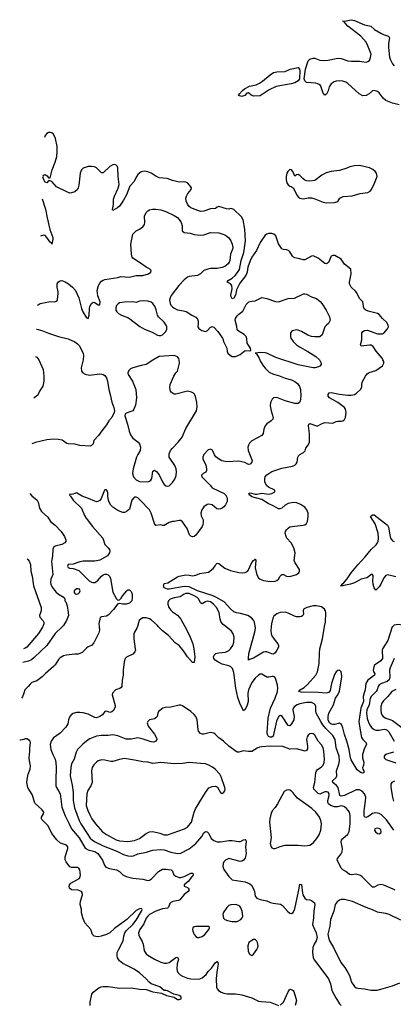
# Model space of a CAD drawing. Header units: inches. Extents: x 1682530 to 1839546, y 640742 to 791647.
# Tile 10 of 256: x 1683242 to 1687759, y 655423 to 667348. Entities that reach past the tile are written whole.
import ezdxf

# ---------------------------------------------------------------- set-up
doc = ezdxf.new("R2010")
doc.units = ezdxf.units.IN
doc.header["$MEASUREMENT"] = 0
doc.layers.add('B6685', color=7, linetype='Continuous')
doc.layers.add('B6686', color=7, linetype='Continuous')

msp = doc.modelspace()

# ---------------------------------------------------------------- linework, layer by layer
at = {"layer": 'B6685', "color": 5}
for points, elevation in [([(1684201, 660000), (1684205, 659955), (1684200, 659920), (1684139, 659801), (1684112, 659768), (1684070, 659751), (1684050, 659737), (1683996, 659684), (1683970, 659670), (1683950, 659665), (1683910, 659664), (1683808, 659652), (1683770, 659642), (1683730, 659619), (1683710, 659599), (1683670, 659535), (1683650, 659513), (1683552, 659430), (1683515, 659390), (1683450, 659342), (1683390, 659322), (1683370, 659302), (1683345, 659270), (1683304, 659230), (1683293, 659190), (1683274, 659146), (1683263, 659132)], 740), ([(1683759, 660000), (1683670, 659915), (1683571, 659769), (1683416, 659624), (1683384, 659596), (1683350, 659577), (1683281, 659563)], 760), ([(1683523, 660000), (1683519, 659990), (1683468, 659912), (1683330, 659747), (1683310, 659735), (1683288, 659729)], 780), ([(1684666, 660000), (1684660, 659980), (1684630, 659930), (1684624, 659910), (1684622, 659850), (1684640, 659730), (1684641, 659710), (1684635, 659690), (1684610, 659665), (1684534, 659626), (1684519, 659610), (1684504, 659570), (1684492, 659470), (1684495, 659410), (1684480, 659350), (1684475, 659270), (1684470, 659259), (1684453, 659247), (1684401, 659230), (1684365, 659190), (1684359, 659170), (1684397, 659043), (1684396, 659024), (1684378, 658982), (1684356, 658964), (1684330, 658959), (1684290, 658975), (1684271, 658969), (1684245, 658930), (1684210, 658908), (1684170, 658894), (1684150, 658898), (1684070, 658935), (1684010, 658953), (1683970, 658959), (1683930, 658958), (1683890, 658946), (1683870, 658932), (1683850, 658909), (1683834, 658870), (1683822, 658818), (1683801, 658779), (1683732, 658708), (1683650, 658650), (1683624, 658610), (1683612, 658570), (1683620, 658510), (1683641, 658450), (1683669, 658390), (1683678, 658350), (1683682, 658290), (1683677, 658143), (1683680, 658070), (1683686, 658050), (1683713, 658010), (1683730, 657970), (1683751, 657810), (1683790, 657705), (1683838, 657618), (1683869, 657549), (1683961, 657441), (1684035, 657315), (1684070, 657294), (1684150, 657275), (1684186, 657250), (1684243, 657170), (1684266, 657110), (1684285, 657085), (1684326, 657066), (1684411, 657050), (1684447, 657030), (1684490, 656991), (1684530, 656970), (1684610, 656950), (1684730, 656937), (1684790, 656924), (1684810, 656928), (1684837, 656943), (1684921, 657030), (1684970, 657059), (1685010, 657061), (1685073, 657053), (1685090, 657036), (1685104, 656990), (1685130, 656973), (1685170, 656959), (1685190, 656959), (1685230, 656970), (1685310, 657010), (1685335, 657010), (1685339, 656990), (1685330, 656970), (1685318, 656962), (1685281, 656910), (1685231, 656870), (1685232, 656852), (1685270, 656839), (1685281, 656830), (1685290, 656810), (1685281, 656790), (1685230, 656752), (1685180, 656690), (1685161, 656679), (1685093, 656667), (1685070, 656656), (1685057, 656643), (1685040, 656600), (1685030, 656586), (1684970, 656581), (1684887, 656550), (1684813, 656510), (1684790, 656492), (1684770, 656467), (1684741, 656399), (1684694, 656330), (1684679, 656290), (1684682, 656262), (1684693, 656233), (1684722, 656182), (1684735, 656150), (1684746, 656070), (1684770, 656034), (1684790, 656017), (1684871, 655970), (1684950, 655932), (1684990, 655920), (1685019, 655921), (1685049, 655931), (1685130, 655991), (1685150, 655995), (1685161, 655970), (1685145, 655915), (1685143, 655857), (1685147, 655830), (1685156, 655810), (1685181, 655781), (1685210, 655762), (1685270, 655739), (1685310, 655731), (1685410, 655728), (1685450, 655743), (1685497, 655783), (1685520, 655820), (1685560, 655860), (1685609, 655930), (1685630, 655941), (1685637, 655930), (1685641, 655910), (1685624, 655816), (1685617, 655730), (1685622, 655630), (1685629, 655610), (1685647, 655590), (1685679, 655570), (1685710, 655559), (1685750, 655551), (1685850, 655551), (1685930, 655537), (1686050, 655501), (1686130, 655462), (1686165, 655455), (1686270, 655447), (1686370, 655410)], 740), ([(1685237, 660000), (1685295, 659890), (1685335, 659790), (1685349, 659730), (1685361, 659630), (1685350, 659562), (1685330, 659562), (1685270, 659632), (1685223, 659703), (1685170, 659768), (1685122, 659802), (1685040, 659890), (1684968, 659948), (1684918, 660000)], 740), ([(1687766, 657530), (1687676, 657656), (1687618, 657718), (1687590, 657733), (1687550, 657743), (1687510, 657733), (1687450, 657695), (1687427, 657687), (1687413, 657693), (1687408, 657708), (1687406, 657766), (1687424, 657884), (1687426, 657930), (1687412, 657970), (1687383, 658003), (1687350, 658022), (1687310, 658022), (1687170, 657951), (1687130, 657944), (1687112, 657952), (1687094, 658050), (1687074, 658074), (1687028, 658110), (1687024, 658130), (1687068, 658170), (1687076, 658190), (1687074, 658250), (1687102, 658330), (1687110, 658370), (1687105, 658430), (1687070, 658530), (1687057, 658630), (1687030, 658680), (1686943, 658763), (1686908, 658808), (1686882, 658850), (1686828, 658950), (1686822, 658978), (1686823, 659030), (1686814, 659050), (1686802, 659062), (1686770, 659077), (1686710, 659080), (1686630, 659063), (1686597, 659050), (1686566, 659030), (1686550, 659010), (1686546, 658990), (1686562, 658910), (1686557, 658870), (1686530, 658818), (1686510, 658796), (1686490, 658801), (1686410, 658915), (1686390, 658922), (1686370, 658906), (1686348, 658852), (1686308, 658672), (1686290, 658658), (1686270, 658658), (1686250, 658668), (1686237, 658690), (1686235, 658710), (1686245, 658890), (1686276, 659010), (1686332, 659130), (1686359, 659210), (1686363, 659250), (1686358, 659290), (1686334, 659374), (1686322, 659390), (1686310, 659395), (1686294, 659395), (1686256, 659384), (1686230, 659383), (1686170, 659422), (1686150, 659422), (1686129, 659411), (1686090, 659372), (1686050, 659320), (1686010, 659230), (1686000, 659190), (1686003, 659090), (1685994, 659046), (1685970, 658993), (1685950, 658979), (1685902, 659070), (1685879, 659139), (1685856, 659250), (1685830, 659442), (1685815, 659490), (1685794, 659510), (1685770, 659523), (1685690, 659544), (1685636, 659570), (1685604, 659590), (1685590, 659610), (1685586, 659630), (1685594, 659650), (1685615, 659670), (1685650, 659681), (1685732, 659688), (1685770, 659707), (1685792, 659730), (1685820, 659770), (1685832, 659810), (1685834, 659870), (1685825, 659910), (1685803, 659943), (1685733, 660000)], 740), ([(1686282, 660000), (1686278, 659950), (1686282, 659910), (1686290, 659887), (1686330, 659830), (1686365, 659790), (1686373, 659770), (1686370, 659750), (1686350, 659710), (1686330, 659678), (1686310, 659664), (1686290, 659667), (1686230, 659692), (1686210, 659693), (1686190, 659688), (1686070, 659614), (1686021, 659599), (1686010, 659589), (1686007, 659610), (1686011, 659670), (1686059, 659830), (1686088, 659950), (1686092, 659988), (1686090, 660000)], 720), ([(1687754, 660000), (1687746, 659994), (1687694, 659830), (1687628, 659730), (1687624, 659710), (1687627, 659610), (1687610, 659584), (1687534, 659530), (1687525, 659510), (1687518, 659470), (1687522, 659450), (1687536, 659430), (1687534, 659410), (1687450, 659350), (1687427, 659310), (1687420, 659230), (1687406, 659194), (1687397, 659150), (1687399, 659090), (1687365, 659010), (1687344, 658850), (1687350, 658790), (1687376, 658656), (1687390, 658630), (1687430, 658590), (1687436, 658570), (1687413, 658527), (1687389, 658449), (1687389, 658409), (1687404, 658350), (1687401, 658320), (1687388, 658288), (1687391, 658270), (1687403, 658250), (1687405, 658230), (1687390, 658223), (1687370, 658225), (1687324, 658264), (1687250, 658384), (1687241, 658410), (1687224, 658510), (1687199, 658610), (1687170, 658690), (1687150, 658772), (1687133, 658813), (1687110, 658827), (1687050, 658810), (1687030, 658810), (1687010, 658816), (1686990, 658831), (1686972, 658870), (1686971, 658910), (1686981, 658950), (1687038, 659050), (1687062, 659130), (1687090, 659173), (1687110, 659217), (1687137, 659390), (1687135, 659430), (1687130, 659450), (1687110, 659468), (1687090, 659466), (1687070, 659448), (1687050, 659418), (1687012, 659310), (1686996, 659224), (1686990, 659210), (1686980, 659200), (1686947, 659193), (1686850, 659201), (1686644, 659204), (1686619, 659210), (1686634, 659230), (1686680, 659260), (1686722, 659298), (1686824, 659410), (1686845, 659450), (1686864, 659550), (1686866, 659670), (1686872, 659730), (1686903, 659850), (1686929, 660000)], 720), ([(1687770, 659610), (1687721, 659499), (1687712, 659470), (1687717, 659390), (1687708, 659352), (1687687, 659333), (1687616, 659310), (1687589, 659291), (1687576, 659270), (1687564, 659230), (1687553, 659210), (1687490, 659150), (1687480, 659130), (1687467, 659050), (1687441, 658990), (1687435, 658950), (1687444, 658884), (1687458, 658838), (1687470, 658810), (1687497, 658777), (1687530, 658750), (1687550, 658743), (1687590, 658742), (1687650, 658755), (1687670, 658753), (1687685, 658745), (1687704, 658724), (1687771, 658611)], 740), ([(1687790, 659235), (1687740, 659210), (1687694, 659150), (1687641, 659099), (1687622, 659070), (1687607, 659030), (1687607, 658987), (1687611, 658950), (1687621, 658930), (1687639, 658910), (1687670, 658890), (1687730, 658870), (1687750, 658859), (1687910, 658738)], 760), ([(1687784, 656804), (1687759, 656819), (1687703, 656843), (1687644, 656864), (1687610, 656872), (1687574, 656866), (1687530, 656841), (1687510, 656843), (1687470, 656876), (1687385, 656965), (1687362, 656982), (1687310, 657001), (1687250, 656992), (1687230, 656995), (1687186, 657030), (1687150, 657050), (1687131, 657071), (1687106, 657126), (1687079, 657170), (1687085, 657190), (1687130, 657245), (1687140, 657270), (1687145, 657310), (1687131, 657390), (1687135, 657410), (1687150, 657430), (1687210, 657485), (1687226, 657514), (1687240, 657610), (1687239, 657710), (1687228, 657748), (1687215, 657770), (1687195, 657795), (1687170, 657814), (1687150, 657823), (1687130, 657825), (1687086, 657814), (1687050, 657814), (1687001, 657830), (1686976, 657850), (1686968, 657870), (1686968, 657890), (1686983, 657950), (1686983, 657970), (1686971, 657991), (1686950, 657996), (1686930, 657995), (1686870, 657967), (1686850, 657975), (1686800, 658030), (1686793, 658050), (1686810, 658110), (1686823, 658230), (1686830, 658250), (1686839, 658261), (1686890, 658298), (1686910, 658321), (1686924, 658350), (1686929, 658390), (1686919, 658490), (1686910, 658530), (1686890, 658564), (1686850, 658610), (1686810, 658682), (1686790, 658698), (1686770, 658703), (1686750, 658698), (1686730, 658681), (1686718, 658662), (1686710, 658630), (1686722, 658550), (1686721, 658519), (1686710, 658495), (1686694, 658490), (1686590, 658516), (1686510, 658511), (1686424, 658544), (1686270, 658548), (1686170, 658543), (1686143, 658537), (1686114, 658526), (1686050, 658486), (1686004, 658484), (1685950, 658492), (1685890, 658476), (1685870, 658476), (1685769, 658550), (1685707, 658610), (1685650, 658652), (1685611, 658691), (1685590, 658705), (1685550, 658713), (1685470, 658696), (1685450, 658696), (1685430, 658702), (1685405, 658730), (1685399, 658750), (1685386, 658870), (1685370, 658908), (1685353, 658933), (1685313, 658970), (1685210, 659038), (1685190, 659045), (1685170, 659044), (1685070, 659020), (1685001, 659019), (1684973, 659010), (1684922, 658970), (1684913, 658950), (1684905, 658910), (1684889, 658891), (1684870, 658882), (1684812, 658868), (1684791, 658850), (1684784, 658830), (1684797, 658790), (1684870, 658695), (1684897, 658650), (1684899, 658630), (1684890, 658609), (1684862, 658598), (1684830, 658600), (1684736, 658636), (1684670, 658651), (1684590, 658635), (1684530, 658636), (1684430, 658673), (1684370, 658688), (1684310, 658680), (1684230, 658680), (1684170, 658671), (1684090, 658637), (1684070, 658624), (1684005, 658575), (1683940, 658510), (1683924, 658476), (1683900, 658390), (1683870, 658337), (1683860, 658290), (1683851, 658191), (1683877, 658077), (1683888, 657990), (1683887, 657890), (1683904, 657804), (1683962, 657650), (1683982, 657610), (1684056, 657490), (1684096, 657436), (1684121, 657410), (1684153, 657390), (1684250, 657341), (1684417, 657277), (1684496, 657236), (1684550, 657220), (1684590, 657216), (1684618, 657222), (1684670, 657244), (1684774, 657266), (1684849, 657289), (1684950, 657299), (1684990, 657295), (1685070, 657267), (1685150, 657250), (1685190, 657254), (1685290, 657306), (1685373, 657370), (1685444, 657456), (1685470, 657499), (1685490, 657515), (1685510, 657510), (1685528, 657490), (1685558, 657430), (1685590, 657407), (1685630, 657392), (1685672, 657392), (1685770, 657405), (1685810, 657405), (1685890, 657394), (1685910, 657396), (1685950, 657415), (1685970, 657418), (1685978, 657410), (1685981, 657390), (1685972, 657330), (1685979, 657250), (1685967, 657193), (1685950, 657169), (1685930, 657156), (1685908, 657152), (1685770, 657187), (1685729, 657170), (1685709, 657150), (1685701, 657130), (1685699, 657090), (1685710, 657057), (1685770, 656971), (1685810, 656931), (1685970, 656907), (1686023, 656883), (1686045, 656865), (1686067, 656830), (1686080, 656790), (1686090, 656731), (1686108, 656708), (1686150, 656693), (1686230, 656678), (1686276, 656656), (1686306, 656646), (1686395, 656635), (1686419, 656619), (1686479, 656550), (1686510, 656527), (1686530, 656521), (1686550, 656535), (1686570, 656581), (1686615, 656790), (1686628, 656872), (1686630, 656878), (1686650, 656874), (1686661, 656770), (1686667, 656747), (1686688, 656708), (1686710, 656694), (1686750, 656688), (1686770, 656680), (1686808, 656650), (1686812, 656632), (1686797, 656550), (1686795, 656470), (1686784, 656390), (1686789, 656370), (1686827, 656290), (1686837, 656230), (1686828, 656192), (1686802, 656150), (1686787, 656110), (1686781, 656050), (1686789, 655990), (1686802, 655962), (1686860, 655890), (1686977, 655730), (1687001, 655670), (1687018, 655590), (1687063, 655503), (1687110, 655430), (1687130, 655407)], 760), ([(1684095, 655410), (1684095, 655450), (1684115, 655545), (1684130, 655570), (1684199, 655621), (1684226, 655634), (1684250, 655638), (1684310, 655638), (1684450, 655618), (1684590, 655622), (1684690, 655607), (1684770, 655603), (1684850, 655574), (1684957, 655557), (1685016, 655530), (1685108, 655508), (1685150, 655481), (1685170, 655481), (1685194, 655490), (1685196, 655504), (1685190, 655516), (1685171, 655530), (1685105, 655545), (1685030, 655584), (1685010, 655590), (1684990, 655591), (1684936, 655636), (1684830, 655670), (1684806, 655690), (1684773, 655730), (1684690, 655804), (1684628, 655850), (1684490, 655917), (1684450, 655950), (1684426, 655986), (1684419, 656010), (1684422, 656050), (1684439, 656090), (1684492, 656190), (1684502, 656250), (1684515, 656290), (1684528, 656312), (1684609, 656390), (1684650, 656440), (1684716, 656550), (1684724, 656570), (1684720, 656580), (1684710, 656584), (1684690, 656579), (1684650, 656558), (1684536, 656450), (1684390, 656342), (1684330, 656289), (1684292, 656270), (1684227, 656247), (1684190, 656240), (1684163, 656243), (1684141, 656250), (1684124, 656270), (1684103, 656330), (1684031, 656411), (1684005, 656470), (1683990, 656530), (1683988, 656570), (1683975, 656630), (1683979, 656670), (1684000, 656750), (1683996, 656776), (1683988, 656788), (1683970, 656799), (1683950, 656804), (1683870, 656808), (1683844, 656830), (1683839, 656850), (1683846, 656870), (1683862, 656890), (1683968, 656952), (1683977, 656990), (1683968, 657050), (1683956, 657070), (1683939, 657079), (1683870, 657080), (1683850, 657087), (1683802, 657150), (1683793, 657173), (1683792, 657210), (1683825, 657310), (1683822, 657330), (1683808, 657350), (1683736, 657376), (1683690, 657413), (1683630, 657490), (1683600, 657560), (1683582, 657590), (1683510, 657661), (1683505, 657670), (1683505, 657690), (1683531, 657730), (1683533, 657750), (1683510, 657781), (1683430, 657855), (1683422, 657870), (1683395, 657955), (1683342, 658050), (1683335, 658070), (1683330, 658110), (1683337, 658170), (1683346, 658210), (1683367, 658270), (1683373, 658310), (1683359, 658370), (1683356, 658410), (1683366, 658490), (1683364, 658530), (1683373, 658590), (1683368, 658608), (1683359, 658619), (1683330, 658639), (1683310, 658639), (1683290, 658630), (1683250, 658623), (1683242, 658620)], 720), ([(1687762, 658478), (1687667, 658450), (1687648, 658430), (1687648, 658410), (1687670, 658389), (1687790, 658349)], 740), ([(1687774, 658126), (1687741, 658110), (1687729, 658090), (1687731, 658050), (1687751, 657930), (1687763, 657883)], 740), ([(1687850, 656440), (1687710, 656510), (1687670, 656522), (1687590, 656533), (1687570, 656540), (1687510, 656569), (1687430, 656596), (1687266, 656666), (1687170, 656693), (1687130, 656691), (1687110, 656684), (1687079, 656662), (1687058, 656630), (1687039, 656550), (1687001, 656450), (1686993, 656370), (1686970, 656290), (1686969, 656271), (1686974, 656230), (1686989, 656190), (1687036, 656110), (1687124, 655930), (1687174, 655870), (1687210, 655810), (1687230, 655770), (1687254, 655690), (1687290, 655639), (1687310, 655624), (1687330, 655618), (1687410, 655610), (1687490, 655595), (1687564, 655596), (1687610, 655607), (1687750, 655648), (1687839, 655681)], 780), ([(1686390, 655412), (1686430, 655450), (1686487, 655573), (1686510, 655605), (1686538, 655598), (1686550, 655591), (1686556, 655576), (1686588, 655470), (1686571, 655410)], 740)]:
    msp.add_lwpolyline(points, dxfattribs=dict(at, elevation=elevation))
for points, elevation in [([(1684510, 658398), (1684450, 658388), (1684370, 658364), (1684343, 658363), (1684270, 658380), (1684230, 658382), (1684190, 658370), (1684170, 658355), (1684137, 658323), (1684119, 658290), (1684111, 658249), (1684118, 658110), (1684104, 658070), (1684067, 658013), (1684055, 657970), (1684047, 657830), (1684066, 657770), (1684090, 657716), (1684115, 657670), (1684159, 657610), (1684244, 657510), (1684290, 657478), (1684410, 657414), (1684450, 657401), (1684550, 657396), (1684630, 657408), (1684691, 657429), (1684770, 657491), (1684810, 657513), (1684850, 657515), (1684935, 657495), (1684990, 657477), (1685030, 657474), (1685236, 657550), (1685270, 657569), (1685321, 657630), (1685350, 657750), (1685369, 657790), (1685489, 657990), (1685530, 658043), (1685570, 658060), (1685610, 658064), (1685633, 658053), (1685670, 657987), (1685690, 657975), (1685710, 657991), (1685721, 658010), (1685725, 658030), (1685723, 658050), (1685679, 658179), (1685663, 658210), (1685606, 658270), (1685575, 658295), (1685530, 658321), (1685490, 658336), (1685430, 658338), (1685290, 658352), (1685210, 658341), (1685110, 658335), (1684950, 658351), (1684850, 658340), (1684790, 658356), (1684730, 658360), (1684630, 658381)], 780), ([(1686490, 658019), (1686470, 658016), (1686439, 658001), (1686361, 657850), (1686333, 657807), (1686295, 657765), (1686277, 657723), (1686265, 657670), (1686262, 657630), (1686281, 657439), (1686272, 657370), (1686282, 657330), (1686290, 657319), (1686310, 657309), (1686330, 657310), (1686390, 657336), (1686450, 657352), (1686610, 657349), (1686690, 657342), (1686749, 657351), (1686770, 657362), (1686796, 657384), (1686832, 657428), (1686864, 657476), (1686884, 657530), (1686893, 657610), (1686884, 657650), (1686867, 657690), (1686824, 657750), (1686776, 657796), (1686600, 657920), (1686572, 657950), (1686550, 657985), (1686530, 658005), (1686510, 658016)], 780), ([(1687570, 657558), (1687538, 657550), (1687531, 657530), (1687544, 657510), (1687570, 657491), (1687590, 657487), (1687610, 657498), (1687614, 657510), (1687610, 657534), (1687597, 657550)], 760), ([(1685858, 656630), (1685793, 656627), (1685770, 656618), (1685745, 656595), (1685703, 656530), (1685699, 656510), (1685706, 656466), (1685722, 656450), (1685756, 656436), (1685810, 656425), (1685870, 656426), (1685914, 656450), (1685932, 656470), (1685941, 656490), (1685933, 656550), (1685917, 656590), (1685904, 656610)], 760), ([(1685370, 656367), (1685350, 656363), (1685335, 656350), (1685331, 656330), (1685336, 656310), (1685353, 656270), (1685370, 656245), (1685390, 656233), (1685410, 656230), (1685450, 656243), (1685482, 656270), (1685529, 656330), (1685538, 656350), (1685538, 656358), (1685530, 656366)], 760), ([(1686090, 656209), (1686070, 656207), (1686050, 656197), (1686014, 656170), (1686001, 656130), (1686004, 656064), (1686025, 656025), (1686050, 656015), (1686070, 656031), (1686110, 656085), (1686121, 656110), (1686124, 656130), (1686116, 656170), (1686108, 656188)], 760)]:
    msp.add_lwpolyline(points, close=True, dxfattribs=dict(at, elevation=elevation))
at = {"layer": 'B6686', "color": 5}
for points, elevation in [([(1687830, 666318), (1687750, 666339), (1687669, 666370), (1687636, 666396), (1687590, 666461), (1687570, 666478), (1687530, 666492), (1687510, 666485), (1687468, 666450), (1687431, 666429), (1687390, 666427), (1687345, 666450), (1687210, 666575), (1687186, 666590), (1687150, 666602), (1687110, 666607), (1687070, 666602), (1687045, 666595), (1687008, 666572), (1686984, 666536), (1686970, 666487), (1686950, 666447), (1686930, 666435), (1686910, 666457), (1686889, 666530), (1686878, 666550), (1686863, 666563), (1686821, 666581), (1686710, 666589), (1686688, 666608), (1686680, 666630), (1686696, 666750), (1686732, 666850), (1686750, 666869), (1686790, 666881), (1686810, 666880), (1686870, 666859), (1686910, 666853), (1686970, 666857), (1687070, 666879), (1687102, 666882), (1687130, 666877), (1687210, 666850), (1687256, 666844), (1687350, 666846), (1687430, 666834), (1687450, 666840), (1687470, 666854), (1687485, 666890), (1687491, 666930), (1687453, 667030), (1687430, 667075), (1687368, 667148), (1687209, 667270), (1687182, 667302), (1687168, 667310), (1687166, 667326), (1687146, 667330), (1687190, 667334), (1687250, 667348), (1687290, 667340), (1687410, 667284), (1687470, 667275), (1687489, 667269), (1687532, 667230), (1687610, 667184), (1687650, 667163), (1687694, 667154), (1687706, 667146), (1687713, 667130), (1687702, 667058), (1687702, 667010), (1687714, 666894), (1687721, 666870), (1687750, 666813), (1687769, 666790)], 680), ([(1683524, 665452), (1683534, 665466), (1683550, 665475), (1683576, 665456), (1683590, 665432), (1683610, 665434), (1683633, 665530), (1683670, 665623), (1683690, 665690), (1683696, 665750), (1683693, 665813), (1683673, 665910), (1683650, 665963), (1683630, 665977), (1683610, 665982), (1683590, 665981), (1683570, 665971), (1683550, 665945), (1683543, 665922)], 720), ([(1686090, 660000), (1686082, 660050), (1686070, 660075), (1686044, 660104), (1686002, 660130), (1685910, 660156), (1685864, 660164), (1685830, 660178), (1685790, 660214), (1685716, 660296), (1685615, 660355), (1685570, 660374), (1685390, 660429), (1685290, 660481), (1685230, 660484), (1685050, 660450), (1685030, 660452), (1684988, 660468), (1684981, 660490), (1684990, 660518), (1685032, 660528), (1685150, 660599), (1685170, 660607), (1685250, 660623), (1685290, 660621), (1685330, 660611), (1685370, 660619), (1685420, 660640), (1685524, 660655), (1685580, 660700), (1685598, 660722), (1685612, 660748), (1685630, 660767), (1685650, 660763), (1685724, 660704), (1685790, 660676), (1685890, 660651), (1685932, 660648), (1685970, 660651), (1685999, 660670), (1686050, 660775), (1686070, 660800), (1686090, 660816), (1686094, 660814), (1686097, 660797), (1686091, 660710), (1686110, 660624), (1686130, 660588), (1686151, 660570), (1686190, 660554), (1686270, 660543), (1686330, 660546), (1686350, 660554), (1686370, 660570), (1686390, 660610), (1686410, 660630), (1686430, 660628), (1686470, 660607), (1686510, 660604), (1686590, 660629), (1686616, 660650), (1686627, 660670), (1686624, 660690), (1686571, 660771), (1686560, 660800), (1686571, 660890), (1686558, 660950), (1686526, 661010), (1686474, 661070), (1686463, 661090), (1686454, 661130), (1686457, 661150), (1686469, 661171), (1686489, 661191), (1686510, 661204), (1686565, 661215), (1686670, 661224), (1686690, 661230), (1686710, 661246), (1686722, 661270), (1686730, 661330), (1686730, 661370), (1686716, 661410), (1686690, 661442), (1686637, 661477), (1686595, 661495), (1686550, 661501), (1686490, 661490), (1686453, 661470), (1686410, 661433), (1686390, 661424), (1686370, 661424), (1686316, 661456), (1686247, 661487), (1686170, 661537), (1686047, 661570), (1686024, 661590), (1686014, 661610), (1686030, 661619), (1686090, 661600), (1686110, 661600), (1686170, 661613), (1686250, 661603), (1686289, 661610), (1686328, 661630), (1686328, 661650), (1686250, 661687), (1686227, 661707), (1686207, 661750), (1686205, 661790), (1686210, 661810), (1686230, 661836), (1686290, 661876), (1686410, 661917), (1686540, 661940), (1686568, 661952), (1686587, 661970), (1686596, 661990), (1686607, 662050), (1686614, 662066), (1686630, 662083), (1686672, 662108), (1686693, 662127), (1686701, 662159), (1686730, 662194), (1686747, 662230), (1686748, 662332), (1686736, 662430), (1686737, 662450), (1686750, 662456), (1686829, 662431), (1686849, 662431), (1686890, 662455), (1686930, 662471), (1687030, 662461), (1687070, 662481), (1687090, 662486), (1687130, 662486), (1687150, 662491), (1687170, 662505), (1687181, 662530), (1687189, 662590), (1687183, 662630), (1687171, 662650), (1687090, 662711), (1686988, 662768), (1686972, 662790), (1686970, 662810), (1686985, 662830), (1687010, 662834), (1687110, 662813), (1687210, 662800), (1687250, 662799), (1687291, 662809), (1687316, 662824), (1687367, 662873), (1687378, 662902), (1687378, 662930), (1687383, 662957), (1687422, 663030), (1687442, 663058), (1687466, 663074), (1687550, 663099), (1687630, 663156), (1687646, 663190), (1687644, 663210), (1687635, 663230), (1687624, 663250), (1687553, 663333), (1687518, 663390), (1687490, 663404), (1687470, 663406), (1687373, 663393), (1687364, 663410), (1687379, 663470), (1687380, 663550), (1687390, 663572), (1687410, 663585), (1687446, 663586), (1687570, 663544), (1687630, 663545), (1687644, 663550), (1687690, 663603), (1687702, 663630), (1687699, 663650), (1687682, 663682), (1687630, 663730), (1687590, 663776), (1687570, 663790), (1687456, 663816), (1687426, 663830), (1687407, 663847), (1687398, 663870), (1687395, 663910), (1687390, 663930), (1687352, 663970), (1687320, 664040), (1687302, 664062), (1687250, 664109), (1687230, 664150), (1687230, 664170), (1687249, 664269), (1687245, 664325), (1687170, 664389), (1687128, 664448), (1687052, 664492), (1687028, 664492), (1687010, 664482), (1686974, 664406), (1686950, 664393), (1686930, 664396), (1686850, 664460), (1686790, 664486), (1686770, 664484), (1686690, 664438), (1686670, 664438), (1686630, 664452), (1686570, 664464), (1686552, 664472), (1686542, 664482), (1686510, 664537), (1686493, 664553), (1686470, 664562), (1686430, 664565), (1686410, 664573), (1686370, 664634), (1686339, 664730), (1686314, 664750), (1686290, 664758), (1686250, 664758), (1686230, 664751), (1686210, 664737), (1686150, 664649), (1686107, 664553), (1686050, 664470), (1686030, 664428), (1686002, 664350), (1685992, 664290), (1685975, 664250), (1685903, 664157), (1685865, 664075), (1685850, 664013), (1685830, 663977), (1685810, 663969), (1685798, 663990), (1685796, 664010), (1685811, 664089), (1685807, 664127), (1685790, 664150), (1685749, 664170), (1685763, 664190), (1685810, 664219), (1685849, 664251), (1685875, 664285), (1685898, 664322), (1685919, 664430), (1685951, 664530), (1685973, 664670), (1685964, 664810), (1685946, 664926), (1685922, 664962), (1685833, 665050), (1685810, 665059), (1685790, 665061), (1685770, 665055), (1685744, 665056), (1685650, 665085), (1685630, 665077), (1685610, 665061), (1685550, 665058), (1685470, 665030), (1685430, 665025), (1685330, 665060), (1685310, 665070), (1685290, 665087), (1685270, 665112), (1685254, 665150), (1685252, 665188), (1685258, 665210), (1685277, 665243), (1685314, 665290), (1685319, 665310), (1685301, 665341), (1685272, 665372), (1685250, 665381), (1685230, 665384), (1685170, 665382), (1685090, 665401), (1685025, 665425), (1684930, 665434), (1684890, 665451), (1684830, 665491), (1684790, 665506), (1684750, 665513), (1684710, 665506), (1684670, 665474), (1684650, 665442), (1684628, 665390), (1684572, 665330), (1684533, 665227), (1684498, 665162), (1684447, 665090), (1684424, 665070), (1684370, 665037), (1684363, 665050), (1684377, 665110), (1684376, 665176), (1684387, 665210), (1684433, 665307), (1684443, 665350), (1684431, 665449), (1684430, 665550), (1684424, 665570), (1684410, 665587), (1684390, 665593), (1684369, 665589), (1684330, 665570), (1684250, 665492), (1684230, 665495), (1684172, 665552), (1684145, 665565), (1684111, 665571), (1684071, 665571), (1684010, 665551), (1683988, 665530), (1683972, 665490), (1683955, 665345), (1683949, 665311), (1683939, 665290), (1683910, 665264), (1683870, 665250), (1683850, 665248), (1683810, 665262), (1683685, 665325), (1683630, 665389), (1683610, 665398), (1683590, 665398), (1683570, 665374), (1683550, 665379), (1683533, 665410), (1683523, 665445)], 720), ([(1683512, 665178), (1683555, 665055), (1683573, 664950), (1683608, 664808), (1683642, 664710), (1683643, 664690), (1683631, 664629), (1683624, 664644), (1683610, 664654), (1683571, 664711), (1683550, 664733), (1683530, 664739), (1683494, 664725)], 720), ([(1683459, 663887), (1683466, 663894), (1683490, 663911), (1683610, 663935), (1683668, 663932), (1683683, 663937), (1683694, 663946), (1683701, 663959), (1683709, 664030), (1683709, 664051), (1683694, 664110), (1683693, 664150), (1683710, 664175), (1683730, 664185), (1683750, 664188), (1683790, 664175), (1683831, 664150), (1683879, 664110), (1683915, 664070), (1683959, 663979), (1683990, 663850), (1684006, 663810), (1684050, 663736), (1684070, 663728), (1684080, 663770), (1684084, 663850), (1684090, 663873), (1684110, 663909), (1684130, 663925), (1684150, 663922), (1684190, 663896), (1684210, 663893), (1684214, 663930), (1684185, 664005), (1684180, 664070), (1684195, 664130), (1684210, 664158), (1684230, 664182), (1684250, 664195), (1684270, 664200), (1684430, 664226), (1684464, 664236), (1684570, 664230), (1684650, 664248), (1684730, 664251), (1684798, 664270), (1684826, 664290), (1684831, 664310), (1684811, 664330), (1684770, 664351), (1684701, 664401), (1684610, 664458), (1684603, 664470), (1684594, 664510), (1684586, 664630), (1684611, 664750), (1684651, 664789), (1684690, 664809), (1684730, 664841), (1684750, 664869), (1684756, 664890), (1684752, 664970), (1684770, 665013), (1684790, 665035), (1684810, 665044), (1684848, 665052), (1684887, 665053), (1684950, 665044), (1685010, 665024), (1685110, 664978), (1685150, 664952), (1685170, 664930), (1685196, 664890), (1685208, 664850), (1685208, 664790), (1685230, 664771), (1685304, 664764), (1685350, 664748), (1685430, 664737), (1685470, 664741), (1685550, 664771), (1685650, 664765), (1685721, 664741), (1685747, 664727), (1685770, 664706), (1685793, 664670), (1685811, 664630), (1685818, 664590), (1685815, 664570), (1685790, 664510), (1685784, 664430), (1685776, 664410), (1685762, 664390), (1685721, 664359), (1685690, 664345), (1685630, 664334), (1685550, 664336), (1685528, 664332), (1685470, 664310), (1685429, 664270), (1685392, 664248), (1685290, 664236), (1685270, 664228), (1685230, 664198), (1685165, 664130), (1685074, 664006), (1685061, 663979), (1685054, 663950), (1685060, 663910), (1685069, 663890), (1685089, 663869), (1685110, 663853), (1685150, 663832), (1685223, 663823), (1685253, 663813), (1685322, 663770), (1685370, 663747), (1685390, 663719), (1685398, 663698), (1685400, 663670), (1685396, 663630), (1685409, 663609), (1685443, 663583), (1685490, 663570), (1685510, 663579), (1685550, 663622), (1685564, 663630), (1685570, 663633), (1685590, 663625), (1685636, 663570), (1685694, 663490), (1685703, 663470), (1685705, 663450), (1685746, 663370), (1685752, 663330), (1685760, 663310), (1685790, 663280), (1685810, 663269), (1685850, 663269), (1685907, 663293), (1685970, 663341), (1686024, 663336), (1686036, 663344), (1686031, 663370), (1685993, 663430), (1685988, 663488), (1685981, 663510), (1685956, 663535), (1685896, 663570), (1685871, 663590), (1685868, 663632), (1685849, 663710), (1685853, 663730), (1685870, 663761), (1685890, 663782), (1685942, 663818), (1685981, 663899), (1686011, 663930), (1686050, 663940), (1686090, 663941), (1686170, 663982), (1686230, 663973), (1686334, 663934), (1686370, 663932), (1686490, 663970), (1686563, 663977), (1686674, 664026), (1686690, 664029), (1686710, 664025), (1686772, 663992), (1686830, 663972), (1686875, 663935), (1686896, 663910), (1686947, 663830), (1686989, 663750), (1686996, 663710), (1686978, 663670), (1686950, 663648), (1686933, 663627), (1686898, 663530), (1686870, 663508), (1686810, 663505), (1686770, 663512), (1686728, 663528), (1686650, 663572), (1686610, 663588), (1686590, 663590), (1686542, 663578), (1686529, 663570), (1686516, 663550), (1686516, 663510), (1686522, 663490), (1686550, 663450), (1686591, 663410), (1686624, 663384), (1686728, 663330), (1686822, 663270), (1686869, 663230), (1686889, 663190), (1686889, 663170), (1686870, 663150), (1686856, 663144), (1686810, 663130), (1686790, 663132), (1686610, 663169), (1686338, 663258), (1686231, 663310), (1686210, 663315), (1686157, 663317), (1686089, 663311), (1686106, 663306), (1686109, 663291), (1686135, 663255), (1686154, 663210), (1686191, 663150), (1686210, 663127), (1686260, 663080), (1686310, 663055), (1686370, 663039), (1686450, 663008), (1686530, 662986), (1686570, 662967), (1686600, 662940), (1686624, 662904), (1686636, 662870), (1686641, 662790), (1686634, 662726), (1686627, 662713), (1686610, 662701), (1686570, 662700), (1686450, 662732), (1686350, 662773), (1686312, 662768), (1686293, 662750), (1686274, 662710), (1686270, 662670), (1686281, 662610), (1686307, 662530), (1686303, 662510), (1686283, 662490), (1686230, 662455), (1686210, 662430), (1686193, 662390), (1686185, 662335), (1686170, 662311), (1686050, 662249), (1686020, 662220), (1686007, 662193), (1686002, 662170), (1686004, 662130), (1686052, 662010), (1686049, 661990), (1686030, 661966), (1686010, 661961), (1685966, 661986), (1685890, 662000), (1685745, 661995), (1685687, 662007), (1685644, 662030), (1685615, 662055), (1685598, 662078), (1685573, 662133), (1685550, 662147), (1685522, 662138), (1685470, 662082), (1685457, 662050), (1685458, 662030), (1685492, 661952), (1685502, 661910), (1685502, 661890), (1685491, 661869), (1685461, 661850), (1685441, 661830), (1685444, 661810), (1685544, 661710), (1685570, 661677), (1685713, 661610), (1685730, 661593), (1685746, 661566), (1685752, 661550), (1685752, 661512), (1685730, 661471), (1685710, 661447), (1685690, 661431), (1685670, 661423), (1685650, 661419), (1685625, 661425), (1685570, 661471), (1685530, 661481), (1685510, 661476), (1685470, 661446), (1685444, 661410), (1685434, 661370), (1685438, 661338), (1685459, 661290), (1685461, 661261), (1685456, 661230), (1685447, 661210), (1685370, 661105), (1685350, 661088), (1685330, 661083), (1685310, 661091), (1685297, 661110), (1685265, 661185), (1685210, 661267), (1685190, 661283), (1685170, 661284), (1685110, 661271), (1685090, 661271), (1685050, 661257), (1684990, 661222), (1684970, 661223), (1684950, 661231), (1684890, 661223), (1684870, 661247), (1684830, 661370), (1684810, 661411), (1684700, 661530), (1684670, 661556), (1684650, 661565), (1684630, 661564), (1684621, 661559), (1684596, 661530), (1684570, 661418), (1684530, 661387), (1684510, 661379), (1684490, 661378), (1684456, 661390), (1684430, 661405), (1684370, 661445), (1684343, 661470), (1684323, 661503), (1684314, 661530), (1684308, 661572), (1684307, 661627), (1684290, 661653), (1684270, 661654), (1684267, 661650), (1684228, 661550), (1684210, 661523), (1684188, 661512), (1684170, 661510), (1684150, 661515), (1684074, 661550), (1683996, 661576), (1683930, 661619), (1683890, 661602), (1683870, 661599), (1683850, 661602), (1683844, 661590), (1683857, 661577), (1683890, 661530), (1683990, 661430), (1684024, 661344), (1684047, 661310), (1684124, 661210), (1684246, 661070), (1684273, 660993), (1684313, 660950), (1684327, 660930), (1684332, 660910), (1684329, 660890), (1684304, 660856), (1684210, 660804), (1684150, 660790), (1684010, 660791), (1683970, 660782), (1683890, 660752), (1683830, 660750), (1683821, 660730), (1683830, 660714), (1683846, 660706), (1683890, 660700), (1683955, 660675), (1683978, 660658), (1684083, 660550), (1684110, 660536), (1684128, 660532), (1684150, 660533), (1684182, 660550), (1684230, 660607), (1684250, 660623), (1684271, 660631), (1684290, 660631), (1684310, 660624), (1684328, 660608), (1684338, 660578), (1684370, 660415), (1684413, 660333), (1684430, 660318), (1684450, 660322), (1684470, 660341), (1684490, 660373), (1684536, 660430), (1684550, 660441), (1684570, 660441), (1684590, 660421), (1684600, 660390), (1684603, 660350), (1684596, 660310), (1684570, 660280), (1684530, 660270), (1684488, 660268), (1684450, 660278), (1684430, 660274), (1684377, 660203), (1684310, 660135), (1684290, 660124), (1684230, 660115), (1684214, 660106), (1684199, 660030), (1684201, 660000)], 740), ([(1683447, 663600), (1683450, 663600), (1683510, 663584), (1683590, 663550), (1683712, 663512), (1683830, 663482), (1683910, 663447), (1683942, 663422), (1683961, 663401), (1684009, 663309), (1684015, 663275), (1684010, 663230), (1683987, 663130), (1683991, 663091), (1684005, 663070), (1684033, 663053), (1684084, 663044), (1684210, 663057), (1684236, 663056), (1684250, 663052), (1684270, 663038), (1684290, 663010), (1684304, 662970), (1684321, 662870), (1684337, 662810), (1684355, 662715), (1684382, 662650), (1684389, 662610), (1684386, 662590), (1684355, 662530), (1684321, 662490), (1684290, 662441), (1684234, 662370), (1684194, 662310), (1684139, 662250), (1684129, 662210), (1684110, 662191), (1684096, 662184), (1683970, 662189), (1683910, 662206), (1683830, 662211), (1683810, 662216), (1683755, 662255), (1683710, 662265), (1683650, 662268), (1683570, 662260), (1683431, 662229), (1683390, 662211)], 760), ([(1683434, 663270), (1683434, 663270), (1683450, 663261), (1683473, 663230), (1683524, 663110), (1683534, 663030), (1683535, 662970), (1683523, 662910), (1683483, 662850), (1683461, 662799), (1683418, 662770), (1683413, 662762)], 780), ([(1683365, 661609), (1683390, 661580), (1683454, 661530), (1683466, 661506), (1683481, 661430), (1683506, 661390), (1683583, 661323), (1683615, 661270), (1683670, 661226), (1683743, 661150), (1683784, 661090), (1683801, 661050), (1683801, 661030), (1683789, 661010), (1683750, 660990), (1683670, 660972), (1683650, 660954), (1683643, 660937), (1683638, 660850), (1683627, 660790), (1683642, 660630), (1683620, 660570), (1683613, 660530), (1683617, 660510), (1683634, 660474), (1683678, 660418), (1683710, 660391), (1683779, 660350), (1683789, 660330), (1683789, 660310), (1683798, 660298), (1683816, 660250), (1683830, 660170), (1683831, 660130), (1683808, 660070), (1683770, 660010), (1683759, 660000)], 760), ([(1687790, 660602), (1687690, 660623), (1687670, 660618), (1687644, 660590), (1687610, 660510), (1687590, 660479), (1687550, 660439), (1687530, 660465), (1687517, 660510), (1687513, 660550), (1687517, 660610), (1687509, 660629), (1687490, 660630), (1687458, 660602), (1687438, 660590), (1687370, 660573), (1687290, 660526), (1687242, 660510), (1687163, 660497), (1687150, 660490), (1687122, 660490), (1687138, 660502), (1687138, 660510), (1687157, 660523), (1687203, 660577), (1687250, 660650), (1687330, 660746), (1687419, 660841), (1687491, 660930), (1687552, 660988), (1687568, 661012), (1687575, 661030), (1687582, 661070), (1687578, 661130), (1687542, 661242), (1687484, 661330), (1687507, 661353), (1687530, 661352), (1687690, 661226), (1687702, 661202), (1687716, 661110), (1687726, 661070), (1687750, 661038), (1687770, 661029)], 680), ([(1683333, 660818), (1683342, 660810), (1683356, 660790), (1683371, 660750), (1683376, 660670), (1683393, 660610), (1683410, 660490), (1683500, 660230), (1683500, 660190), (1683482, 660130), (1683484, 660110), (1683527, 660067), (1683535, 660050), (1683535, 660030), (1683523, 660000)], 780), ([(1685733, 660000), (1685704, 660024), (1685679, 660050), (1685666, 660086), (1685654, 660170), (1685620, 660230), (1685587, 660270), (1685550, 660296), (1685510, 660305), (1685490, 660299), (1685450, 660275), (1685439, 660279), (1685430, 660284), (1685407, 660330), (1685386, 660350), (1685350, 660372), (1685290, 660398), (1685250, 660400), (1685230, 660392), (1685181, 660359), (1685110, 660345), (1685063, 660330), (1685041, 660310), (1685033, 660290), (1685033, 660270), (1685047, 660230), (1685070, 660195), (1685090, 660175), (1685150, 660135), (1685190, 660088), (1685237, 660000)], 740), ([(1686929, 660000), (1686938, 660050), (1686944, 660164), (1686938, 660190), (1686927, 660210), (1686890, 660236), (1686830, 660249), (1686790, 660249), (1686712, 660230), (1686673, 660207), (1686668, 660190), (1686673, 660150), (1686665, 660130), (1686650, 660120), (1686630, 660117), (1686590, 660116), (1686563, 660123), (1686490, 660160), (1686450, 660171), (1686390, 660168), (1686350, 660154), (1686316, 660124), (1686302, 660098), (1686285, 660030), (1686282, 660000)], 720), ([(1684918, 660000), (1684908, 660010), (1684830, 660080), (1684810, 660093), (1684770, 660105), (1684730, 660102), (1684710, 660093), (1684686, 660070), (1684666, 660000)], 740), ([(1687904, 660000), (1687870, 660015), (1687817, 660023), (1687770, 660014), (1687754, 660000)], 720)]:
    msp.add_lwpolyline(points, dxfattribs=dict(at, elevation=elevation))
for points, elevation in [([(1686070, 666421), (1686037, 666437), (1686010, 666461), (1685990, 666459), (1685965, 666430), (1685930, 666417), (1685889, 666431), (1685898, 666450), (1685935, 666490), (1685962, 666510), (1686019, 666541), (1686100, 666560), (1686142, 666578), (1686178, 666602), (1686270, 666682), (1686310, 666707), (1686350, 666716), (1686450, 666722), (1686514, 666750), (1686610, 666768), (1686627, 666750), (1686630, 666730), (1686624, 666630), (1686610, 666606), (1686570, 666585), (1686524, 666570), (1686343, 666537), (1686260, 666500), (1686150, 666424)], 680), ([(1687350, 665581), (1687290, 665579), (1687235, 665565), (1687199, 665550), (1687110, 665523), (1687010, 665508), (1686948, 665492), (1686894, 665466), (1686810, 665400), (1686750, 665393), (1686710, 665397), (1686690, 665406), (1686664, 665424), (1686630, 665462), (1686610, 665475), (1686591, 665470), (1686570, 665454), (1686545, 665510), (1686530, 665530), (1686510, 665535), (1686484, 665510), (1686474, 665490), (1686465, 665450), (1686466, 665410), (1686474, 665374), (1686490, 665347), (1686510, 665331), (1686526, 665326), (1686550, 665312), (1686598, 665218), (1686610, 665201), (1686628, 665188), (1686670, 665178), (1686729, 665191), (1686770, 665190), (1686810, 665180), (1686910, 665138), (1686950, 665130), (1687050, 665132), (1687090, 665148), (1687115, 665185), (1687154, 665206), (1687264, 665216), (1687357, 665243), (1687450, 665257), (1687478, 665270), (1687495, 665290), (1687534, 665370), (1687565, 665450), (1687556, 665490), (1687542, 665510), (1687514, 665534), (1687470, 665555)], 720), ([(1684730, 663942), (1684690, 663940), (1684650, 663924), (1684610, 663929), (1684510, 663927), (1684450, 663918), (1684433, 663907), (1684414, 663886), (1684403, 663857), (1684403, 663830), (1684416, 663810), (1684438, 663790), (1684473, 663770), (1684557, 663737), (1684694, 663634), (1684750, 663600), (1684843, 663563), (1684910, 663528), (1684930, 663522), (1684950, 663524), (1684970, 663531), (1685010, 663571), (1685022, 663598), (1685020, 663630), (1685013, 663650), (1684990, 663686), (1684922, 663750), (1684910, 663770), (1684894, 663834), (1684879, 663870), (1684850, 663910), (1684830, 663925), (1684790, 663938)], 760), ([(1685110, 663279), (1684930, 663269), (1684850, 663226), (1684770, 663170), (1684710, 663158), (1684610, 663130), (1684582, 663118), (1684561, 663099), (1684550, 663070), (1684554, 663050), (1684606, 662970), (1684647, 662870), (1684653, 662767), (1684641, 662679), (1684624, 662630), (1684608, 662612), (1684530, 662581), (1684517, 662570), (1684515, 662550), (1684547, 662450), (1684565, 662365), (1684581, 662321), (1684610, 662280), (1684676, 662230), (1684692, 662210), (1684704, 662170), (1684699, 662130), (1684670, 662083), (1684656, 662050), (1684612, 661908), (1684607, 661850), (1684620, 661810), (1684650, 661774), (1684690, 661755), (1684790, 661752), (1684810, 661757), (1684827, 661770), (1684838, 661790), (1684850, 661878), (1684870, 661891), (1684897, 661877), (1684930, 661836), (1684969, 661750), (1684990, 661718), (1685010, 661702), (1685030, 661698), (1685050, 661702), (1685090, 661741), (1685118, 661782), (1685133, 661827), (1685139, 661870), (1685133, 661910), (1685116, 661950), (1685048, 662050), (1685048, 662090), (1685065, 662130), (1685084, 662156), (1685158, 662230), (1685207, 662293), (1685250, 662395), (1685378, 662610), (1685386, 662654), (1685383, 662710), (1685366, 662786), (1685354, 662814), (1685344, 662824), (1685318, 662838), (1685270, 662848), (1685130, 662812), (1685110, 662812), (1685075, 662835), (1685064, 662850), (1685056, 662890), (1685061, 662930), (1685106, 663030), (1685130, 663070), (1685149, 663091), (1685174, 663190), (1685172, 663230), (1685165, 663245), (1685150, 663263)], 760), ([(1683950, 660455), (1683930, 660455), (1683902, 660430), (1683899, 660410), (1683913, 660393), (1683930, 660391), (1683950, 660396), (1683966, 660410), (1683974, 660430), (1683964, 660450)], 760)]:
    msp.add_lwpolyline(points, close=True, dxfattribs=dict(at, elevation=elevation))

doc.saveas('drawing.dxf')
